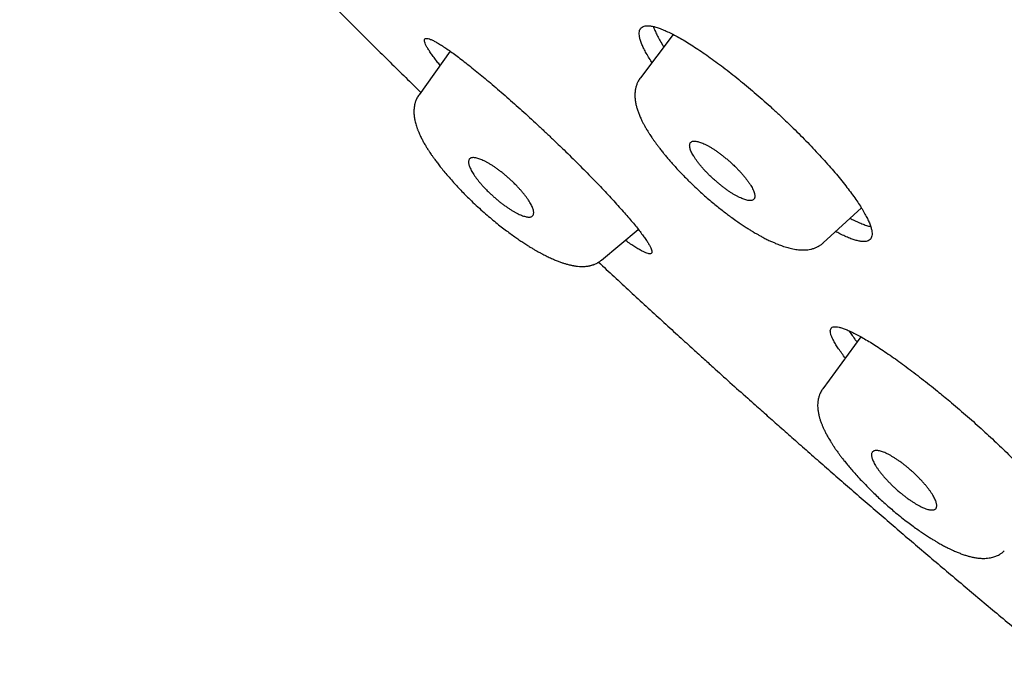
# Model space of a CAD drawing. Header units: millimetres. Extents: x 8 to 501, y 12 to 615.
# Tile 12 of 77: x 387 to 404, y 205 to 216. Entities that reach past the tile are written whole.
import ezdxf

# ---------------------------------------------------------------- set-up
doc = ezdxf.new("R2010")
doc.units = ezdxf.units.MM

msp = doc.modelspace()

# ---------------------------------------------------------------- linework, layer by layer
at = {"color": 7, "linetype": 'Continuous', "lineweight": 30}
for p, q in [((398.635, 215.704), (398.055, 214.941)), ((394.703, 215.407), (394.151, 214.642)), ((394.152, 214.641), (394.151, 214.641)), ((398.943, 213.088), (398.944, 213.087)), ((395.048, 212.797), (395.047, 212.797)), ((401.281, 212.028), (401.952, 212.643)), ((397.37, 211.724), (398.018, 212.266)), ((397.236, 211.646), (397.242, 211.649)), ((401.944, 210.37), (401.271, 209.451)), ((401.272, 209.451), (401.271, 209.45)), ((401.207, 209.326), (401.203, 209.313)), ((402.53, 207.29), (402.53, 207.291)), ((404.472, 206.595), (404.472, 206.595))]:
    msp.add_line(p, q, dxfattribs=at)
for points, knots in [([(387.108, 222.073), (387.171, 222.003), (387.323, 221.833), (387.567, 221.562), (387.84, 221.261), (388.115, 220.959), (388.392, 220.657), (388.67, 220.355), (388.95, 220.052), (389.232, 219.749), (389.516, 219.447), (389.801, 219.143), (390.088, 218.84), (390.377, 218.537), (390.668, 218.233), (390.96, 217.929), (391.254, 217.625), (391.55, 217.321), (391.847, 217.017), (392.147, 216.712), (392.448, 216.407), (392.751, 216.102), (393.056, 215.797), (393.352, 215.502), (393.639, 215.217), (393.912, 214.948), (394.093, 214.77), (394.181, 214.683)], [0, 0, 0, 0, 0.028294, 0.069009, 0.10974, 0.150491, 0.191262, 0.232055, 0.272872, 0.313714, 0.354585, 0.395485, 0.436418, 0.477386, 0.518393, 0.559441, 0.600535, 0.641679, 0.682878, 0.724136, 0.76546, 0.806856, 0.848334, 0.889901, 0.927222, 0.964538, 1, 1, 1, 1]), ([(398.259, 215.209), (398.253, 215.218), (398.225, 215.26), (398.183, 215.329), (398.135, 215.415), (398.096, 215.494), (398.067, 215.566), (398.046, 215.631), (398.035, 215.688), (398.033, 215.737), (398.04, 215.779), (398.057, 215.811), (398.083, 215.836), (398.119, 215.852), (398.163, 215.859), (398.216, 215.858), (398.277, 215.848), (398.347, 215.829), (398.425, 215.801), (398.511, 215.765), (398.604, 215.721), (398.703, 215.669), (398.81, 215.608), (398.922, 215.54), (399.039, 215.465), (399.161, 215.383), (399.287, 215.295), (399.417, 215.2), (399.55, 215.1), (399.685, 214.994), (399.822, 214.884), (399.96, 214.77), (400.099, 214.652), (400.238, 214.53), (400.375, 214.407), (400.502, 214.29), (400.616, 214.182), (400.729, 214.074), (400.849, 213.955), (400.976, 213.827), (401.098, 213.7), (401.216, 213.573), (401.329, 213.449), (401.436, 213.327), (401.537, 213.207), (401.632, 213.091), (401.719, 212.979), (401.8, 212.871), (401.872, 212.769), (401.936, 212.671), (401.992, 212.579), (402.04, 212.494), (402.079, 212.415), (402.108, 212.343), (402.129, 212.278), (402.14, 212.221), (402.142, 212.171), (402.135, 212.13), (402.118, 212.097), (402.092, 212.073), (402.057, 212.057), (402.012, 212.049), (401.96, 212.051), (401.898, 212.061), (401.828, 212.08), (401.75, 212.107), (401.664, 212.143), (401.58, 212.183), (401.522, 212.214), (401.498, 212.227)], [0, 0, 0, 0, 0.004333, 0.0195518, 0.0347534, 0.0499037, 0.0651163, 0.0803805, 0.0956623, 0.1109267, 0.1261395, 0.1414111, 0.1567347, 0.172076, 0.1873996, 0.2026713, 0.2179724, 0.2333259, 0.2486971, 0.2640505, 0.2793515, 0.2946393, 0.3099798, 0.325338, 0.3406782, 0.3559659, 0.3712035, 0.3864937, 0.4018015, 0.4170914, 0.4323288, 0.4475015, 0.4627264, 0.477969, 0.4931937, 0.5083663, 0.5201524, 0.5319385, 0.5470606, 0.5622344, 0.5774257, 0.5925996, 0.6077217, 0.6228425, 0.6380147, 0.6532045, 0.668377, 0.6834979, 0.698648, 0.7138493, 0.7290682, 0.7442698, 0.7594201, 0.7746325, 0.7898964, 0.8051779, 0.820442, 0.8356546, 0.8509259, 0.8662492, 0.8815902, 0.8969135, 0.9121849, 0.9274859, 0.9428394, 0.9582105, 0.9735638, 0.9888647, 1, 1, 1, 1]), ([(398.285, 215.845), (398.29, 215.827), (398.304, 215.787), (398.336, 215.717), (398.378, 215.635), (398.422, 215.557), (398.455, 215.505), (398.468, 215.485)], [0, 0, 0, 0, 0.178598, 0.40454, 0.630742, 0.856679, 1, 1, 1, 1]), ([(394.523, 215.158), (394.506, 215.18), (394.466, 215.229), (394.414, 215.298), (394.364, 215.367), (394.323, 215.429), (394.29, 215.483), (394.266, 215.529), (394.251, 215.568), (394.245, 215.598), (394.248, 215.619), (394.261, 215.632), (394.283, 215.637), (394.313, 215.632), (394.353, 215.619), (394.402, 215.597), (394.46, 215.565), (394.527, 215.526), (394.602, 215.477), (394.684, 215.421), (394.774, 215.357), (394.871, 215.284), (394.974, 215.205), (395.084, 215.118), (395.199, 215.025), (395.318, 214.927), (395.442, 214.823), (395.569, 214.713), (395.7, 214.6), (395.832, 214.483), (395.966, 214.363), (396.101, 214.24), (396.236, 214.115), (396.371, 213.989), (396.495, 213.871), (396.607, 213.764), (396.718, 213.657), (396.837, 213.541), (396.963, 213.415), (397.087, 213.291), (397.206, 213.169), (397.321, 213.05), (397.432, 212.934), (397.537, 212.821), (397.636, 212.712), (397.729, 212.608), (397.816, 212.509), (397.896, 212.416), (397.969, 212.328), (398.034, 212.246), (398.092, 212.17), (398.141, 212.102), (398.183, 212.04), (398.215, 211.986), (398.239, 211.939), (398.254, 211.901), (398.26, 211.871), (398.257, 211.849), (398.244, 211.836), (398.222, 211.832), (398.191, 211.836), (398.152, 211.85), (398.103, 211.872), (398.045, 211.903), (397.978, 211.943), (397.903, 211.992), (397.839, 212.035), (397.798, 212.065), (397.787, 212.073)], [0, 0, 0, 0, 0.011874, 0.027063, 0.042201, 0.057602, 0.073054, 0.088524, 0.103977, 0.119379, 0.135034, 0.150742, 0.166467, 0.182175, 0.19783, 0.213618, 0.229461, 0.245321, 0.261163, 0.27695, 0.292685, 0.308476, 0.324285, 0.340074, 0.355809, 0.371327, 0.386901, 0.402492, 0.418064, 0.433582, 0.448819, 0.464111, 0.47942, 0.49471, 0.509947, 0.521505, 0.533062, 0.548084, 0.563159, 0.578251, 0.593326, 0.608349, 0.623367, 0.638435, 0.653521, 0.66859, 0.683608, 0.698746, 0.713934, 0.729139, 0.744328, 0.759466, 0.774865, 0.790315, 0.805783, 0.821233, 0.836633, 0.852285, 0.86799, 0.883713, 0.899418, 0.915071, 0.930858, 0.946699, 0.962559, 0.9784, 0.994186, 1, 1, 1, 1]), ([(398.056, 214.94), (398.052, 214.936), (398.041, 214.922), (398.026, 214.898), (398.011, 214.871), (398, 214.846), (397.989, 214.819), (397.98, 214.792), (397.973, 214.764), (397.964, 214.723), (397.957, 214.666), (397.958, 214.594), (397.966, 214.523), (397.977, 214.466), (397.988, 214.423), (397.997, 214.392), (398.007, 214.36), (398.019, 214.328), (398.031, 214.296), (398.045, 214.263), (398.063, 214.22), (398.086, 214.172), (398.113, 214.12), (398.141, 214.07), (398.169, 214.022), (398.197, 213.977), (398.221, 213.939), (398.244, 213.905), (398.264, 213.876), (398.28, 213.853), (398.291, 213.836), (398.3, 213.824), (398.308, 213.812), (398.32, 213.796), (398.338, 213.771), (398.365, 213.735), (398.401, 213.687), (398.443, 213.634), (398.488, 213.579), (398.535, 213.522), (398.589, 213.459), (398.65, 213.39), (398.718, 213.315), (398.794, 213.235), (398.87, 213.157), (398.921, 213.108), (398.943, 213.086)], [0, 0, 0, 0, 0.0090164, 0.0279914, 0.0437919, 0.0583332, 0.0724532, 0.0899808, 0.1054558, 0.1193145, 0.1598276, 0.2027067, 0.2455569, 0.284752, 0.30232, 0.320777, 0.340382, 0.3594106, 0.3769843, 0.394621, 0.4172055, 0.4495338, 0.4756798, 0.5026136, 0.532164, 0.5533186, 0.5745742, 0.5928355, 0.6079147, 0.6198207, 0.6285601, 0.6330669, 0.6385841, 0.6469465, 0.6581522, 0.677511, 0.7019112, 0.7313401, 0.7567042, 0.7848835, 0.815873, 0.849669, 0.8862708, 0.9256682, 0.9678253, 1, 1, 1, 1]), ([(394.151, 214.641), (394.144, 214.632), (394.131, 214.613), (394.115, 214.583), (394.101, 214.553), (394.09, 214.525), (394.082, 214.5), (394.076, 214.478), (394.068, 214.442), (394.061, 214.389), (394.06, 214.319), (394.066, 214.251), (394.076, 214.193), (394.087, 214.145), (394.099, 214.105), (394.11, 214.07), (394.12, 214.042), (394.128, 214.022), (394.136, 214.001), (394.147, 213.975), (394.161, 213.942), (394.178, 213.906), (394.195, 213.872), (394.211, 213.841), (394.227, 213.812), (394.244, 213.781), (394.262, 213.751), (394.278, 213.724), (394.291, 213.702), (394.302, 213.685), (394.31, 213.672), (394.318, 213.659), (394.329, 213.642), (394.346, 213.618), (394.368, 213.584), (394.397, 213.543), (394.433, 213.493), (394.476, 213.434), (394.528, 213.367), (394.59, 213.29), (394.661, 213.205), (394.736, 213.12), (394.812, 213.036), (394.888, 212.955), (394.966, 212.874), (395.021, 212.821), (395.047, 212.796)], [0, 0, 0, 0, 0.018243, 0.036577, 0.053977, 0.070617, 0.08513, 0.097318, 0.108505, 0.147111, 0.18797, 0.229972, 0.268022, 0.290422, 0.31426, 0.339354, 0.352395, 0.363646, 0.374532, 0.388966, 0.409224, 0.431223, 0.449638, 0.465284, 0.481488, 0.498556, 0.516453, 0.531293, 0.543278, 0.552412, 0.558702, 0.564095, 0.572586, 0.586136, 0.603831, 0.625665, 0.65163, 0.681715, 0.715906, 0.754185, 0.796538, 0.842956, 0.880439, 0.920198, 0.962197, 1, 1, 1, 1]), ([(399.281, 213.213), (399.266, 213.227), (399.237, 213.256), (399.195, 213.301), (399.154, 213.345), (399.116, 213.39), (399.081, 213.433), (399.049, 213.475), (399.02, 213.517), (398.994, 213.557), (398.972, 213.595), (398.954, 213.63), (398.94, 213.664), (398.93, 213.695), (398.925, 213.722), (398.923, 213.746), (398.925, 213.767), (398.93, 213.785), (398.94, 213.8), (398.955, 213.812), (398.973, 213.82), (398.996, 213.823), (399.021, 213.823), (399.049, 213.819), (399.081, 213.812), (399.115, 213.801), (399.153, 213.786), (399.193, 213.768), (399.236, 213.746), (399.281, 213.721), (399.327, 213.694), (399.373, 213.663), (399.421, 213.63), (399.469, 213.595), (399.517, 213.557), (399.565, 213.518), (399.613, 213.477), (399.664, 213.432), (399.697, 213.4), (399.715, 213.383)], [0, 0, 0, 0, 0.026502, 0.0532, 0.080496, 0.10799, 0.134489, 0.161163, 0.188399, 0.215834, 0.242599, 0.269571, 0.297188, 0.325019, 0.350816, 0.376776, 0.403244, 0.429888, 0.456941, 0.484194, 0.512107, 0.540257, 0.565989, 0.59189, 0.618307, 0.644897, 0.671762, 0.698813, 0.726472, 0.754353, 0.780577, 0.806991, 0.833981, 0.861163, 0.88745, 0.913909, 0.940916, 0.968117, 1, 1, 1, 1]), ([(395.816, 213.092), (395.801, 213.106), (395.771, 213.135), (395.724, 213.177), (395.676, 213.219), (395.627, 213.259), (395.578, 213.297), (395.53, 213.333), (395.481, 213.367), (395.434, 213.398), (395.388, 213.426), (395.343, 213.452), (395.299, 213.474), (395.259, 213.492), (395.221, 213.507), (395.187, 213.518), (395.155, 213.526), (395.126, 213.531), (395.1, 213.532), (395.076, 213.529), (395.057, 213.522), (395.043, 213.511), (395.032, 213.496), (395.026, 213.479), (395.023, 213.458), (395.025, 213.434), (395.03, 213.407), (395.039, 213.377), (395.053, 213.344), (395.07, 213.308), (395.092, 213.271), (395.117, 213.232), (395.145, 213.191), (395.176, 213.149), (395.211, 213.106), (395.247, 213.063), (395.287, 213.018), (395.332, 212.971), (395.364, 212.939), (395.382, 212.921)], [0, 0, 0, 0, 0.026594, 0.05319, 0.080579, 0.107969, 0.13455, 0.161131, 0.188462, 0.215791, 0.24266, 0.269529, 0.297252, 0.324978, 0.350856, 0.376734, 0.40329, 0.429846, 0.456999, 0.484151, 0.512182, 0.540214, 0.56603, 0.591848, 0.618351, 0.644855, 0.671813, 0.69877, 0.72654, 0.754309, 0.780628, 0.806948, 0.834035, 0.861123, 0.887495, 0.913867, 0.940971, 0.968074, 1, 1, 1, 1]), ([(399.715, 213.383), (399.73, 213.369), (399.759, 213.34), (399.801, 213.295), (399.842, 213.251), (399.88, 213.206), (399.915, 213.163), (399.947, 213.121), (399.976, 213.079), (400.002, 213.039), (400.024, 213.001), (400.042, 212.965), (400.056, 212.932), (400.066, 212.901), (400.072, 212.874), (400.073, 212.85), (400.072, 212.829), (400.066, 212.811), (400.056, 212.796), (400.042, 212.784), (400.023, 212.776), (400, 212.773), (399.975, 212.773), (399.947, 212.777), (399.916, 212.784), (399.881, 212.795), (399.844, 212.81), (399.803, 212.828), (399.76, 212.85), (399.715, 212.875), (399.669, 212.903), (399.623, 212.933), (399.575, 212.966), (399.527, 213.002), (399.479, 213.039), (399.431, 213.078), (399.383, 213.119), (399.332, 213.164), (399.299, 213.196), (399.281, 213.213)], [0, 0, 0, 0, 0.026604, 0.053209, 0.080609, 0.10801, 0.134601, 0.161192, 0.188534, 0.215874, 0.242742, 0.26961, 0.297333, 0.325057, 0.350936, 0.376815, 0.403371, 0.429928, 0.457081, 0.484233, 0.512264, 0.540296, 0.566112, 0.591928, 0.618432, 0.644935, 0.671894, 0.698851, 0.726623, 0.754393, 0.78071, 0.807029, 0.834114, 0.8612, 0.887573, 0.913947, 0.941053, 0.968157, 1, 1, 1, 1]), ([(395.382, 212.921), (395.397, 212.907), (395.427, 212.878), (395.473, 212.836), (395.522, 212.794), (395.571, 212.754), (395.619, 212.716), (395.667, 212.681), (395.716, 212.647), (395.763, 212.615), (395.81, 212.587), (395.855, 212.561), (395.898, 212.539), (395.939, 212.521), (395.976, 212.506), (396.01, 212.495), (396.042, 212.487), (396.072, 212.482), (396.098, 212.481), (396.121, 212.484), (396.14, 212.491), (396.155, 212.502), (396.165, 212.517), (396.171, 212.534), (396.174, 212.555), (396.173, 212.579), (396.168, 212.606), (396.158, 212.636), (396.145, 212.669), (396.127, 212.705), (396.106, 212.742), (396.081, 212.781), (396.053, 212.822), (396.021, 212.864), (395.987, 212.907), (395.95, 212.95), (395.911, 212.994), (395.866, 213.042), (395.834, 213.074), (395.816, 213.092)], [0, 0, 0, 0, 0.026482, 0.05316, 0.080434, 0.107906, 0.134384, 0.161038, 0.188253, 0.215666, 0.242432, 0.269406, 0.297025, 0.324857, 0.350653, 0.376612, 0.403079, 0.429722, 0.456774, 0.484027, 0.51194, 0.54009, 0.565824, 0.591726, 0.618144, 0.644735, 0.671598, 0.698647, 0.726304, 0.754183, 0.78041, 0.806827, 0.833821, 0.861007, 0.887291, 0.913746, 0.94075, 0.967948, 1, 1, 1, 1]), ([(398.942, 213.087), (398.975, 213.055), (399.04, 212.993), (399.138, 212.903), (399.233, 212.819), (399.324, 212.742), (399.412, 212.67), (399.494, 212.605), (399.572, 212.545), (399.652, 212.485), (399.733, 212.426), (399.813, 212.37), (399.884, 212.323), (399.946, 212.283), (399.999, 212.249), (400.043, 212.223), (400.079, 212.202), (400.106, 212.186), (400.13, 212.172), (400.155, 212.158), (400.184, 212.142), (400.217, 212.125), (400.263, 212.1), (400.319, 212.072), (400.382, 212.044), (400.435, 212.021), (400.483, 212.001), (400.53, 211.983), (400.58, 211.965), (400.629, 211.95), (400.675, 211.937), (400.722, 211.926), (400.77, 211.916), (400.817, 211.909), (400.863, 211.904), (400.909, 211.901), (400.958, 211.902), (401.008, 211.906), (401.051, 211.913), (401.086, 211.922), (401.112, 211.929), (401.138, 211.939), (401.163, 211.95), (401.182, 211.959), (401.197, 211.967), (401.21, 211.975), (401.227, 211.986), (401.249, 212.001), (401.268, 212.016), (401.278, 212.026), (401.28, 212.028)], [0, 0, 0, 0, 0.040516, 0.079245, 0.116151, 0.151213, 0.184434, 0.215821, 0.245375, 0.273098, 0.307201, 0.338031, 0.365586, 0.389869, 0.410879, 0.428613, 0.442553, 0.453469, 0.462092, 0.472012, 0.483714, 0.497203, 0.512484, 0.541224, 0.568246, 0.593062, 0.611352, 0.632722, 0.657122, 0.680115, 0.700743, 0.723126, 0.747091, 0.770629, 0.792562, 0.814939, 0.838414, 0.862795, 0.888196, 0.900339, 0.912917, 0.925887, 0.938691, 0.949201, 0.954726, 0.960583, 0.969425, 0.9813, 0.996182, 1, 1, 1, 1]), ([(395.046, 212.797), (395.083, 212.76), (395.157, 212.69), (395.269, 212.589), (395.376, 212.495), (395.479, 212.409), (395.577, 212.33), (395.669, 212.259), (395.756, 212.194), (395.836, 212.136), (395.911, 212.084), (395.981, 212.037), (396.048, 211.993), (396.109, 211.955), (396.164, 211.922), (396.211, 211.895), (396.248, 211.873), (396.278, 211.857), (396.301, 211.845), (396.325, 211.832), (396.355, 211.816), (396.404, 211.791), (396.466, 211.761), (396.537, 211.73), (396.602, 211.704), (396.66, 211.682), (396.715, 211.664), (396.771, 211.648), (396.817, 211.637), (396.852, 211.629), (396.873, 211.625), (396.895, 211.622), (396.92, 211.618), (396.958, 211.613), (397.007, 211.61), (397.057, 211.611), (397.099, 211.614), (397.131, 211.618), (397.158, 211.623), (397.181, 211.629), (397.202, 211.634), (397.22, 211.64), (397.23, 211.644), (397.232, 211.645)], [0, 0, 0, 0, 0.049933, 0.097537, 0.142765, 0.185602, 0.226066, 0.264168, 0.299915, 0.333302, 0.364327, 0.392989, 0.422291, 0.44864, 0.472059, 0.492556, 0.510121, 0.521862, 0.531786, 0.541014, 0.554337, 0.572312, 0.607196, 0.640899, 0.672921, 0.701953, 0.728359, 0.755267, 0.787577, 0.800543, 0.811034, 0.821398, 0.834473, 0.850268, 0.882211, 0.912046, 0.930724, 0.948127, 0.963426, 0.971874, 0.982615, 0.996087, 1, 1, 1, 1]), ([(401.754, 212.462), (401.779, 212.449), (401.837, 212.419), (401.92, 212.381), (402.003, 212.348), (402.068, 212.326), (402.103, 212.318), (402.116, 212.316)], [0, 0, 0, 0, 0.177295, 0.406962, 0.636368, 0.864999, 1, 1, 1, 1]), ([(397.241, 211.648), (397.255, 211.654), (397.284, 211.666), (397.328, 211.691), (397.356, 211.713), (397.369, 211.724)], [0, 0, 0, 0, 0.306044, 0.661273, 1, 1, 1, 1]), ([(397.317, 211.687), (397.408, 211.602), (397.594, 211.429), (397.874, 211.17), (398.156, 210.91), (398.434, 210.655), (398.702, 210.41), (398.942, 210.192), (399.152, 210.002), (399.376, 209.799), (399.64, 209.561), (399.887, 209.34), (400.106, 209.144), (400.296, 208.976), (400.522, 208.775), (400.761, 208.564), (401.012, 208.343), (401.272, 208.115), (401.539, 207.881), (401.811, 207.644), (402.089, 207.403), (402.37, 207.161), (402.655, 206.916), (402.943, 206.67), (403.233, 206.423), (403.526, 206.175), (403.82, 205.927), (404.116, 205.678), (404.414, 205.429), (404.713, 205.181), (404.986, 204.954), (405.16, 204.811), (405.234, 204.75)], [0, 0, 0, 0, 0.035419, 0.072173, 0.108641, 0.144601, 0.179514, 0.211645, 0.236853, 0.260013, 0.297717, 0.337729, 0.354153, 0.381402, 0.409744, 0.440184, 0.471986, 0.504852, 0.538545, 0.572897, 0.607782, 0.643106, 0.678798, 0.7148, 0.751068, 0.787565, 0.824262, 0.861133, 0.89816, 0.935325, 0.972612, 1, 1, 1, 1]), ([(401.67, 209.996), (401.665, 210.002), (401.637, 210.038), (401.592, 210.098), (401.537, 210.177), (401.492, 210.248), (401.456, 210.312), (401.429, 210.369), (401.411, 210.419), (401.403, 210.461), (401.405, 210.495), (401.416, 210.521), (401.437, 210.539), (401.468, 210.548), (401.508, 210.549), (401.557, 210.541), (401.615, 210.525), (401.682, 210.5), (401.758, 210.467), (401.842, 210.426), (401.933, 210.377), (402.031, 210.321), (402.136, 210.257), (402.248, 210.186), (402.365, 210.108), (402.487, 210.024), (402.614, 209.934), (402.744, 209.839), (402.877, 209.739), (403.014, 209.634), (403.152, 209.525), (403.282, 209.421), (403.401, 209.324), (403.52, 209.225), (403.649, 209.115), (403.789, 208.995), (403.927, 208.873), (404.063, 208.751), (404.197, 208.628), (404.327, 208.507), (404.454, 208.386), (404.576, 208.266), (404.694, 208.149), (404.806, 208.035), (404.912, 207.923), (405.012, 207.815), (405.106, 207.71), (405.192, 207.611), (405.27, 207.516), (405.341, 207.426), (405.404, 207.342), (405.458, 207.264), (405.503, 207.193), (405.54, 207.129), (405.567, 207.072), (405.584, 207.022), (405.592, 206.98), (405.591, 206.946), (405.579, 206.92), (405.558, 206.902), (405.528, 206.893), (405.488, 206.892), (405.438, 206.9), (405.38, 206.916), (405.313, 206.941), (405.238, 206.974), (405.154, 207.015), (405.076, 207.057), (405.023, 207.087), (405.003, 207.099)], [0, 0, 0, 0, 0.002958, 0.018252, 0.033563, 0.048858, 0.064101, 0.079482, 0.094915, 0.110365, 0.125798, 0.141179, 0.15663, 0.172134, 0.187656, 0.20316, 0.21861, 0.234031, 0.249506, 0.264999, 0.280472, 0.295893, 0.311196, 0.326553, 0.341928, 0.357284, 0.372587, 0.387738, 0.402942, 0.418164, 0.433368, 0.448519, 0.460179, 0.471839, 0.486873, 0.501958, 0.517061, 0.532147, 0.547181, 0.562211, 0.577293, 0.592392, 0.607475, 0.622506, 0.637604, 0.652752, 0.667918, 0.683068, 0.698166, 0.713408, 0.728701, 0.744012, 0.759305, 0.774548, 0.789928, 0.805359, 0.820809, 0.836241, 0.85162, 0.867071, 0.882575, 0.898097, 0.9136, 0.92905, 0.944472, 0.959948, 0.975441, 0.990916, 1, 1, 1, 1]), ([(401.735, 210.476), (401.749, 210.455), (401.778, 210.41), (401.825, 210.343), (401.861, 210.295), (401.875, 210.277)], [0, 0, 0, 0, 0.354472, 0.751624, 1, 1, 1, 1]), ([(401.271, 209.451), (401.266, 209.444), (401.253, 209.426), (401.234, 209.393), (401.218, 209.359), (401.21, 209.335), (401.208, 209.327)], [0, 0, 0, 0, 0.190295, 0.483386, 0.82247, 1, 1, 1, 1]), ([(401.202, 209.309), (401.2, 209.302), (401.195, 209.285), (401.189, 209.259), (401.186, 209.233), (401.183, 209.212), (401.181, 209.183), (401.18, 209.146), (401.183, 209.104), (401.187, 209.066), (401.193, 209.032), (401.199, 209), (401.206, 208.971), (401.212, 208.947), (401.22, 208.923), (401.228, 208.896), (401.238, 208.868), (401.248, 208.841), (401.258, 208.815), (401.268, 208.791), (401.282, 208.759), (401.301, 208.718), (401.328, 208.665), (401.367, 208.593), (401.404, 208.531), (401.435, 208.481), (401.449, 208.46), (401.459, 208.444), (401.467, 208.432), (401.474, 208.422), (401.482, 208.41), (401.494, 208.392), (401.512, 208.366), (401.538, 208.331), (401.568, 208.289), (401.605, 208.24), (401.647, 208.186), (401.696, 208.125), (401.753, 208.056), (401.819, 207.98), (401.893, 207.897), (401.977, 207.807), (402.071, 207.711), (402.165, 207.618), (402.258, 207.529), (402.348, 207.446), (402.439, 207.366), (402.501, 207.314), (402.53, 207.289)], [0, 0, 0, 0, 0.0114, 0.0277, 0.039926, 0.050075, 0.060947, 0.084336, 0.109602, 0.128259, 0.146749, 0.1649, 0.180586, 0.193222, 0.205145, 0.220156, 0.236649, 0.251533, 0.264841, 0.277751, 0.290612, 0.31558, 0.343804, 0.374046, 0.426202, 0.438205, 0.448009, 0.456386, 0.462019, 0.465742, 0.471246, 0.47897, 0.492437, 0.509706, 0.53077, 0.553211, 0.578781, 0.607477, 0.639299, 0.674247, 0.712316, 0.753495, 0.797775, 0.845154, 0.882735, 0.922069, 0.963129, 1, 1, 1, 1]), ([(402.778, 208.056), (402.762, 208.069), (402.73, 208.095), (402.681, 208.133), (402.633, 208.169), (402.584, 208.202), (402.537, 208.233), (402.491, 208.261), (402.447, 208.286), (402.404, 208.308), (402.363, 208.327), (402.325, 208.342), (402.289, 208.353), (402.257, 208.36), (402.229, 208.364), (402.204, 208.364), (402.183, 208.36), (402.164, 208.353), (402.15, 208.343), (402.139, 208.328), (402.132, 208.309), (402.13, 208.287), (402.132, 208.263), (402.138, 208.236), (402.148, 208.206), (402.162, 208.173), (402.179, 208.138), (402.201, 208.1), (402.227, 208.06), (402.256, 208.019), (402.287, 207.976), (402.322, 207.934), (402.36, 207.89), (402.4, 207.845), (402.441, 207.802), (402.485, 207.758), (402.53, 207.714), (402.58, 207.669), (402.615, 207.639), (402.634, 207.623)], [0, 0, 0, 0, 0.026606, 0.053214, 0.080617, 0.108021, 0.134615, 0.161208, 0.188552, 0.215895, 0.242763, 0.269631, 0.297353, 0.325077, 0.350956, 0.376835, 0.403392, 0.429949, 0.457102, 0.484254, 0.512285, 0.540317, 0.566132, 0.591949, 0.618452, 0.644955, 0.671914, 0.698872, 0.726644, 0.754414, 0.780731, 0.807049, 0.834134, 0.861219, 0.887594, 0.913968, 0.941074, 0.968179, 1, 1, 1, 1]), ([(402.634, 207.623), (402.65, 207.61), (402.682, 207.583), (402.731, 207.546), (402.78, 207.51), (402.828, 207.476), (402.875, 207.446), (402.921, 207.418), (402.965, 207.392), (403.008, 207.37), (403.049, 207.352), (403.087, 207.337), (403.123, 207.325), (403.155, 207.318), (403.183, 207.315), (403.208, 207.315), (403.23, 207.318), (403.248, 207.325), (403.263, 207.336), (403.274, 207.35), (403.28, 207.369), (403.282, 207.391), (403.28, 207.415), (403.274, 207.442), (403.264, 207.472), (403.25, 207.505), (403.233, 207.54), (403.211, 207.578), (403.186, 207.618), (403.157, 207.66), (403.125, 207.702), (403.09, 207.745), (403.053, 207.788), (403.013, 207.833), (402.971, 207.877), (402.928, 207.92), (402.882, 207.964), (402.832, 208.009), (402.797, 208.039), (402.778, 208.056)], [0, 0, 0, 0, 0.026599, 0.053199, 0.080593, 0.107988, 0.134574, 0.16116, 0.188495, 0.21583, 0.242699, 0.269567, 0.29729, 0.325015, 0.350893, 0.376772, 0.403328, 0.429884, 0.457037, 0.484189, 0.51222, 0.540252, 0.566068, 0.591885, 0.618389, 0.644892, 0.671851, 0.698808, 0.726579, 0.754348, 0.780666, 0.806986, 0.834072, 0.861158, 0.887531, 0.913904, 0.941009, 0.968113, 1, 1, 1, 1]), ([(402.529, 207.29), (402.566, 207.259), (402.637, 207.2), (402.742, 207.118), (402.839, 207.045), (402.928, 206.981), (403.01, 206.925), (403.083, 206.875), (403.149, 206.833), (403.207, 206.797), (403.257, 206.767), (403.3, 206.742), (403.336, 206.721), (403.369, 206.703), (403.402, 206.685), (403.435, 206.667), (403.468, 206.65), (403.505, 206.632), (403.553, 206.609), (403.611, 206.583), (403.676, 206.556), (403.731, 206.535), (403.774, 206.52), (403.806, 206.51), (403.833, 206.502), (403.86, 206.495), (403.89, 206.487), (403.92, 206.481), (403.953, 206.474), (403.986, 206.469), (404.022, 206.465), (404.06, 206.461), (404.104, 206.46), (404.152, 206.461), (404.202, 206.467), (404.248, 206.475), (404.287, 206.486), (404.321, 206.498), (404.353, 206.512), (404.381, 206.526), (404.404, 206.54), (404.424, 206.554), (404.447, 206.571), (404.464, 206.585), (404.472, 206.594), (404.473, 206.594)], [0, 0, 0, 0, 0.0499729, 0.0967434, 0.1402521, 0.1804614, 0.2173709, 0.2509793, 0.2812819, 0.308272, 0.3319408, 0.3522792, 0.369281, 0.3833196, 0.4006773, 0.4167354, 0.4316723, 0.4494786, 0.4718045, 0.5058317, 0.5396869, 0.5733187, 0.5919065, 0.6097783, 0.6247039, 0.6381169, 0.6546729, 0.6736132, 0.690642, 0.7107898, 0.7308321, 0.7520016, 0.7766891, 0.8075758, 0.8365977, 0.862766, 0.8869328, 0.9046698, 0.9231051, 0.9434918, 0.9544391, 0.9664789, 0.9813562, 0.9994098, 1, 1, 1, 1])]:
    msp.add_open_spline(points, degree=3, knots=knots, dxfattribs=at)

doc.saveas('drawing.dxf')
